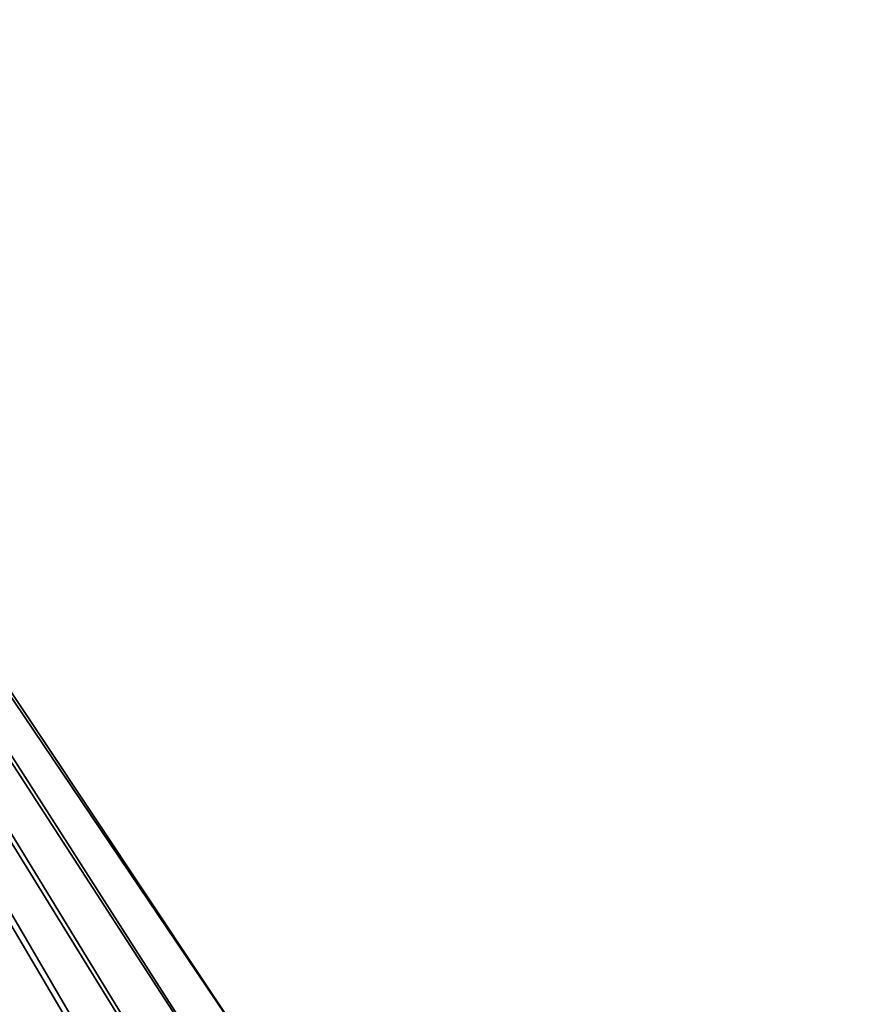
# Model space of a CAD drawing. Header units: metres. Extents: x 0 to 804, y -808 to 0.
# Tile 48 of 105: x 255 to 395, y -434 to -269. Entities that reach past the tile are written whole.
import ezdxf

# ---------------------------------------------------------------- set-up
doc = ezdxf.new("R2010")
doc.units = ezdxf.units.M

msp = doc.modelspace()

# ---------------------------------------------------------------- linework, layer by layer
at = {"layer": 'None012311'}
for points in [[(78.546486, -118.575203, 117.953323), (402.01651, -605.043579, 109.461983), (725.485901, -118.575211, 117.953323)], [(84.22982, -682.522278, 108.109589), (355.943726, -624.124634, 109.128922), (78.546486, -118.575203, 117.953323)], [(355.943726, -624.124634, 109.128922), (367.6427, -614.846802, 109.290871), (78.546486, -118.575203, 117.953323)], [(78.546486, -118.575203, 117.953323), (367.6427, -614.846802, 109.290871), (378.033203, -609.617432, 109.382149)], [(378.033203, -609.617432, 109.382149), (390.160004, -606.131226, 109.443001), (78.546486, -118.575203, 117.953323)], [(390.160004, -606.131226, 109.443001), (402.01651, -605.043579, 109.461983), (78.546486, -118.575203, 117.953323)], [(377.245544, -607.575745, 106.417328), (366.514679, -612.976318, 106.323059), (76.834984, -120.582596, 114.917824)], [(366.514679, -612.976318, 106.323059), (354.430603, -622.559387, 106.155792), (76.834984, -120.582596, 114.917824)], [(76.834984, -120.582596, 114.917824), (354.430603, -622.559387, 106.155792), (82.481255, -680.857727, 105.138191)], [(76.834984, -120.582596, 114.917824), (727.197449, -120.582596, 114.917824), (402.01651, -602.851624, 106.499786)], [(402.01651, -602.851624, 106.499786), (389.77063, -603.975037, 106.480179), (76.834984, -120.582596, 114.917824)], [(389.77063, -603.975037, 106.480179), (377.245544, -607.575745, 106.417328), (76.834984, -120.582596, 114.917824)]]:
    msp.add_3dface(points, dxfattribs=at)

doc.saveas('drawing.dxf')
